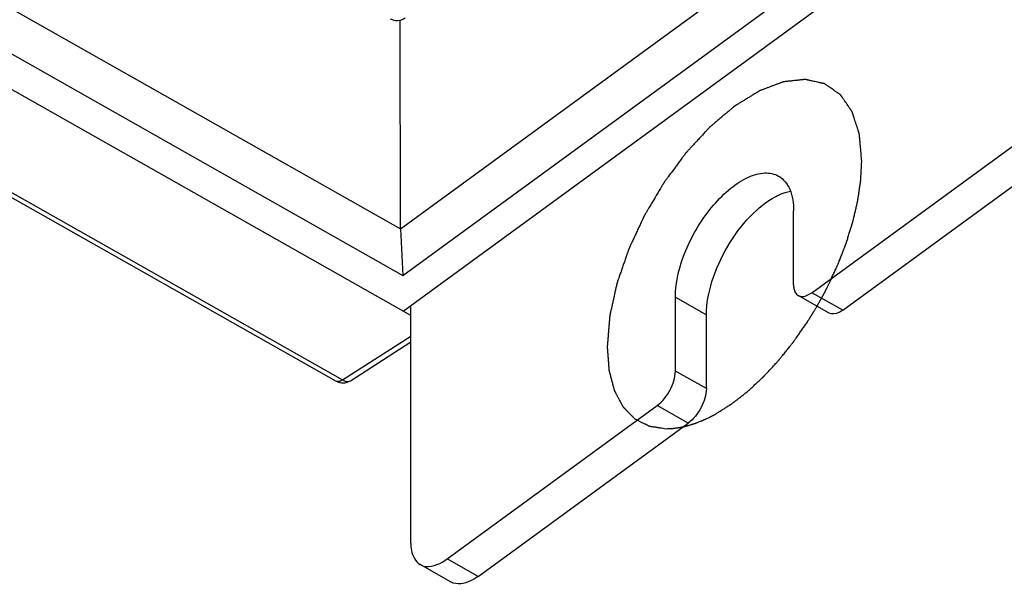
# Model space of a CAD drawing. Header units: millimetres. Extents: x 0 to 841, y 0 to 594.
# Tile 40 of 77: x 746 to 764, y 108 to 118. Entities that reach past the tile are written whole.
import ezdxf

# ---------------------------------------------------------------- set-up
doc = ezdxf.new("R2010")
doc.units = ezdxf.units.MM
doc.header["$LTSCALE"] = 46.255
doc.layers.get('0').update_dxf_attribs({"linetype": 'CONTINUOUS'})
doc.layers.add('ROUNDS', color=7, linetype='CONTINUOUS')

msp = doc.modelspace()

# ---------------------------------------------------------------- linework, layer by layer
at = {"color": 7, "linetype": 'CONTINUOUS'}
for p, q in [((753.3167, 112.9859), (794.2714, 142.8561)), ((753.2668, 114.477), (789.4264, 140.8499)), ((753.3125, 113.6328), (790.1441, 140.4958)), ((738.9071, 122.5939), (753.2668, 114.477)), ((738.9464, 121.7533), (753.3125, 113.6328)), ((753.4577, 112.9062), (738.4486, 121.3902)), ((753.2668, 114.477), (753.2615, 118.2656)), ((753.2668, 114.477), (753.3125, 113.6328)), ((754.6783, 108.1718), (758.4931, 110.954)), ((754.1867, 108.0679), (753.6236, 108.3862))]:
    msp.add_line(p, q, dxfattribs=at)
at = {"color": 9, "linetype": 'CONTINUOUS'}
for p, q in [((758.2613, 113.2382), (758.8244, 112.9199)), ((754.6783, 108.1718), (754.1152, 108.49))]:
    msp.add_line(p, q, dxfattribs=at)
at = {"color": 3, "linetype": 'CONTINUOUS'}
for p, q in [((753.4552, 108.7749), (753.4579, 113.0889)), ((754.1152, 108.49), (757.93, 111.2723))]:
    msp.add_line(p, q, dxfattribs=at)
at = {"color": 7, "linetype": 'CONTINUOUS'}
msp.add_arc((753.204, 118.5087), 0.25, 240.5223, 306.1051, dxfattribs=at)
for points, knots in [([(761.6467, 115.7073), (761.6449, 115.7277), (761.6412, 115.7685), (761.6358, 115.8296), (761.6303, 115.8907), (761.6249, 115.9519), (761.6203, 116.0028), (761.6167, 116.0436), (761.6139, 116.0741), (761.6117, 116.0996), (761.6098, 116.12), (761.6085, 116.1353), (761.6071, 116.1506), (761.606, 116.1633), (761.605, 116.1735), (761.6045, 116.1799), (761.604, 116.185), (761.6037, 116.1888), (761.6034, 116.192), (761.6032, 116.1942), (761.6031, 116.1954), (761.603, 116.1965), (761.6027, 116.1972), (761.6024, 116.1983), (761.6018, 116.2001), (761.601, 116.2028), (761.6, 116.2059), (761.5986, 116.2102), (761.5969, 116.2155), (761.5942, 116.2239), (761.5908, 116.2345), (761.5867, 116.2472), (761.5827, 116.2599), (761.5773, 116.2768), (761.5705, 116.298), (761.5623, 116.3234), (761.5515, 116.3572), (761.538, 116.3995), (761.5244, 116.4418), (761.5136, 116.4757), (761.5054, 116.5011), (761.4986, 116.5222), (761.4932, 116.5392), (761.4892, 116.5519), (761.4851, 116.5646), (761.4817, 116.5751), (761.479, 116.5836), (761.4773, 116.5889), (761.4759, 116.5931), (761.4749, 116.5963), (761.4741, 116.5989), (761.4735, 116.6008), (761.4731, 116.6018), (761.4729, 116.6027), (761.4725, 116.6032), (761.4719, 116.6041), (761.471, 116.6054), (761.4696, 116.6075), (761.4679, 116.6099), (761.4657, 116.6131), (761.463, 116.6171), (761.4586, 116.6235), (761.4531, 116.6315), (761.4465, 116.6411), (761.4398, 116.6508), (761.431, 116.6636), (761.42, 116.6796), (761.4068, 116.6989), (761.3892, 116.7245), (761.3671, 116.7566), (761.3451, 116.7887), (761.3275, 116.8143), (761.3142, 116.8336), (761.3032, 116.8496), (761.2944, 116.8624), (761.2878, 116.8721), (761.2812, 116.8817), (761.2757, 116.8897), (761.2713, 116.8961), (761.2685, 116.9001), (761.2663, 116.9033), (761.2647, 116.9057), (761.2633, 116.9077), (761.2623, 116.9092), (761.2618, 116.9099), (761.2614, 116.9106), (761.2608, 116.9109), (761.26, 116.9115), (761.2587, 116.9124), (761.2568, 116.9137), (761.2545, 116.9152), (761.2515, 116.9173), (761.2477, 116.9199), (761.2417, 116.9241), (761.2341, 116.9293), (761.225, 116.9356), (761.2159, 116.9419), (761.2038, 116.9502), (761.1887, 116.9606), (761.1705, 116.9732), (761.1463, 116.9898), (761.116, 117.0107), (761.0858, 117.0316), (761.0616, 117.0483), (761.0434, 117.0608), (761.0283, 117.0712), (761.0161, 117.0796), (761.0071, 117.0858), (760.998, 117.0921), (760.9904, 117.0973), (760.9844, 117.1015), (760.9806, 117.1041), (760.9775, 117.1062), (760.9753, 117.1077), (760.9734, 117.109), (760.9721, 117.11), (760.9713, 117.1105), (760.9708, 117.1109), (760.97, 117.111), (760.9692, 117.1112), (760.9676, 117.1116), (760.9653, 117.1121), (760.9626, 117.1127), (760.9589, 117.1135), (760.9544, 117.1145), (760.9471, 117.1162), (760.9381, 117.1182), (760.9272, 117.1206), (760.9163, 117.1231), (760.9018, 117.1263), (760.8836, 117.1304), (760.8618, 117.1353), (760.8328, 117.1418), (760.7965, 117.1499), (760.7602, 117.1581), (760.7312, 117.1646), (760.7094, 117.1695), (760.6912, 117.1735), (760.6767, 117.1768), (760.6658, 117.1792), (760.6549, 117.1817), (760.6459, 117.1837), (760.6386, 117.1853), (760.6341, 117.1863), (760.6304, 117.1872), (760.6277, 117.1878), (760.6254, 117.1883), (760.6239, 117.1886), (760.6229, 117.1888), (760.6223, 117.189), (760.6215, 117.1889), (760.6205, 117.1888), (760.6186, 117.1886), (760.6161, 117.1883), (760.613, 117.188), (760.6088, 117.1875), (760.6036, 117.187), (760.5954, 117.1861), (760.585, 117.185), (760.5726, 117.1837), (760.5602, 117.1823), (760.5436, 117.1806), (760.5229, 117.1783), (760.4981, 117.1757), (760.4649, 117.1721), (760.4235, 117.1677), (760.3821, 117.1633), (760.349, 117.1597), (760.3241, 117.1571), (760.3034, 117.1548), (760.2869, 117.1531), (760.2745, 117.1517), (760.262, 117.1504), (760.2517, 117.1493), (760.2434, 117.1484), (760.2382, 117.1479), (760.2341, 117.1474), (760.231, 117.1471), (760.2284, 117.1468), (760.2266, 117.1466), (760.2255, 117.1465), (760.2248, 117.1465), (760.2239, 117.1461), (760.2228, 117.1457), (760.2208, 117.1449), (760.218, 117.1439), (760.2147, 117.1426), (760.2102, 117.141), (760.2046, 117.1389), (760.1956, 117.1355), (760.1843, 117.1313), (760.1708, 117.1262), (760.1574, 117.1212), (760.1394, 117.1144), (760.1169, 117.106), (760.09, 117.0959), (760.054, 117.0825), (760.0091, 117.0656), (759.9641, 117.0488), (759.9282, 117.0353), (759.9012, 117.0252), (759.8788, 117.0168), (759.8608, 117.0101), (759.8473, 117.005), (759.8338, 117), (759.8226, 116.9958), (759.8136, 116.9924), (759.808, 116.9903), (759.8035, 116.9886), (759.8001, 116.9874), (759.7973, 116.9863), (759.7953, 116.9856), (759.7942, 116.9851), (759.7934, 116.9849), (759.7925, 116.9843), (759.7913, 116.9836), (759.7892, 116.9823), (759.7862, 116.9805), (759.7827, 116.9783), (759.7779, 116.9753), (759.772, 116.9717), (759.7624, 116.9658), (759.7505, 116.9585), (759.7363, 116.9498), (759.722, 116.941), (759.7029, 116.9293), (759.6791, 116.9147), (759.6506, 116.8972), (759.6125, 116.8739), (759.5649, 116.8447), (759.5173, 116.8154), (759.4792, 116.7921), (759.4507, 116.7746), (759.4269, 116.76), (759.4078, 116.7483), (759.3935, 116.7395), (759.3793, 116.7308), (759.3674, 116.7235), (759.3578, 116.7176), (759.3519, 116.714), (759.3471, 116.711), (759.3436, 116.7089), (759.3406, 116.707), (759.3385, 116.7058), (759.3373, 116.705), (759.3364, 116.7045), (759.3356, 116.7037), (759.3344, 116.7028), (759.3323, 116.701), (759.3294, 116.6986), (759.3259, 116.6956), (759.3212, 116.6917), (759.3154, 116.6867), (759.306, 116.6788), (759.2943, 116.669), (759.2803, 116.6571), (759.2663, 116.6453), (759.2475, 116.6295), (759.2242, 116.6098), (759.1961, 116.5862), (759.1587, 116.5546), (759.1119, 116.5152), (759.0651, 116.4757), (759.0277, 116.4442), (758.9996, 116.4205), (758.9762, 116.4008), (758.9575, 116.385), (758.9435, 116.3732), (758.9294, 116.3613), (758.9177, 116.3515), (758.9084, 116.3436), (758.9025, 116.3387), (758.8979, 116.3347), (758.8943, 116.3318), (758.8914, 116.3293), (758.8894, 116.3276), (758.8882, 116.3266), (758.8873, 116.3259), (758.8865, 116.3249), (758.8854, 116.3237), (758.8834, 116.3216), (758.8806, 116.3186), (758.8772, 116.3149), (758.8727, 116.3101), (758.8671, 116.304), (758.8581, 116.2943), (758.8468, 116.2821), (758.8333, 116.2675), (758.8198, 116.253), (758.8018, 116.2335), (758.7793, 116.2092), (758.7523, 116.1801), (758.7163, 116.1412), (758.6713, 116.0926), (758.6263, 116.0441), (758.5903, 116.0052), (758.5633, 115.976), (758.5408, 115.9517), (758.5228, 115.9323), (758.5093, 115.9177), (758.4958, 115.9032), (758.4845, 115.891), (758.4755, 115.8813), (758.4699, 115.8752), (758.4654, 115.8704), (758.462, 115.8667), (758.4592, 115.8637), (758.457, 115.8612), (758.4552, 115.8595), (758.4537, 115.8573), (758.4516, 115.8546), (758.4491, 115.851), (758.4459, 115.8469), (758.4418, 115.8413), (758.4366, 115.8343), (758.4283, 115.8231), (758.4179, 115.8091), (758.4055, 115.7924), (758.393, 115.7756), (758.3764, 115.7533), (758.3556, 115.7253), (758.3307, 115.6918), (758.2975, 115.6471), (758.256, 115.5912), (758.2145, 115.5353), (758.1813, 115.4906), (758.1564, 115.4571), (758.1356, 115.4292), (758.119, 115.4068), (758.1065, 115.3901), (758.0941, 115.3733), (758.0837, 115.3593), (758.0754, 115.3481), (758.0692, 115.3398), (758.064, 115.3328), (758.0604, 115.3279), (758.0583, 115.3251), (758.0567, 115.3231), (758.0553, 115.3207), (758.0535, 115.3176), (758.0502, 115.3121), (758.0456, 115.3044), (758.0401, 115.295), (758.0326, 115.2826), (758.0234, 115.267), (758.0123, 115.2484), (758.0012, 115.2297), (757.9863, 115.2049), (757.9678, 115.1738), (757.9456, 115.1365), (757.916, 115.0868), (757.8789, 115.0246), (757.8419, 114.9624), (757.8123, 114.9127), (757.79, 114.8754), (757.7715, 114.8443), (757.7567, 114.8194), (757.7456, 114.8008), (757.7345, 114.7821), (757.7252, 114.7666), (757.7178, 114.7542), (757.7122, 114.7448), (757.7076, 114.7371), (757.7044, 114.7316), (757.7025, 114.7285), (757.7011, 114.7262), (757.7, 114.7238), (757.6985, 114.7206), (757.6959, 114.715), (757.6922, 114.707), (757.6877, 114.6974), (757.6817, 114.6847), (757.6743, 114.6687), (757.6653, 114.6495), (757.6563, 114.6303), (757.6444, 114.6048), (757.6295, 114.5728), (757.6116, 114.5345), (757.5877, 114.4833), (757.5578, 114.4194), (757.5279, 114.3555), (757.5041, 114.3044), (757.4861, 114.266), (757.4712, 114.2341), (757.4593, 114.2085), (757.4503, 114.1893), (757.4414, 114.1701), (757.4339, 114.1542), (757.4279, 114.1414), (757.4234, 114.1318), (757.4197, 114.1238), (757.4171, 114.1182), (757.4156, 114.115), (757.4144, 114.1126), (757.4137, 114.1102), (757.4125, 114.107), (757.4106, 114.1014), (757.4078, 114.0933), (757.4045, 114.0837), (757.4, 114.0708), (757.3945, 114.0548), (757.3878, 114.0355), (757.3811, 114.0162), (757.3722, 113.9905), (757.3611, 113.9584), (757.3478, 113.9198), (757.33, 113.8684), (757.3077, 113.8041), (757.2855, 113.7398), (757.2677, 113.6884), (757.2543, 113.6498), (757.2432, 113.6177), (757.2343, 113.592), (757.2277, 113.5727), (757.221, 113.5534), (757.2154, 113.5374), (757.211, 113.5245), (757.2082, 113.5165), (757.206, 113.51), (757.2043, 113.5052), (757.2029, 113.5012), (757.2019, 113.4984), (757.2014, 113.4968), (757.2009, 113.4956), (757.2007, 113.4944), (757.2004, 113.4929), (757.1998, 113.4901), (757.1989, 113.4862), (757.1979, 113.4816), (757.1965, 113.4754), (757.1948, 113.4676), (757.192, 113.4552), (757.1886, 113.4396), (757.1844, 113.4209), (757.1803, 113.4023), (757.1748, 113.3774), (757.1679, 113.3463), (757.1596, 113.309), (757.1486, 113.2592), (757.1348, 113.1971), (757.1211, 113.1349), (757.1101, 113.0851), (757.1018, 113.0478), (757.0949, 113.0167), (757.0894, 112.9918), (757.0853, 112.9732), (757.0811, 112.9545), (757.0777, 112.939), (757.0749, 112.9265), (757.0732, 112.9188), (757.0718, 112.9125), (757.0708, 112.9079), (757.0699, 112.904), (757.0693, 112.9013), (757.069, 112.8997), (757.0687, 112.8985), (757.0687, 112.8974), (757.0685, 112.896), (757.0683, 112.8934), (757.068, 112.8897), (757.0677, 112.8853), (757.0672, 112.8795), (757.0666, 112.8721), (757.0656, 112.8604), (757.0644, 112.8457), (757.063, 112.8281), (757.0615, 112.8105), (757.0596, 112.787), (757.0572, 112.7576), (757.0544, 112.7224), (757.0505, 112.6754), (757.0458, 112.6167), (757.04, 112.5463), (757.0343, 112.4758), (757.0285, 112.4053), (757.0247, 112.3584), (757.0228, 112.3349)], [0, 0, 0, 0, 0.0078125, 0.015625, 0.0234375, 0.03125, 0.0390625, 0.0429688, 0.046875, 0.0507812, 0.0527344, 0.0546875, 0.0566406, 0.0585938, 0.0595703, 0.0605469, 0.0610352, 0.0615234, 0.0620117, 0.0622559, 0.0623779, 0.0625, 0.0626221, 0.0627441, 0.0629883, 0.0634766, 0.0639648, 0.0644531, 0.0654297, 0.0664062, 0.0683594, 0.0703125, 0.0722656, 0.0742188, 0.078125, 0.0820312, 0.0859375, 0.09375, 0.1015625, 0.1054688, 0.109375, 0.1132812, 0.1152344, 0.1171875, 0.1191406, 0.1210938, 0.1220703, 0.1230469, 0.1235352, 0.1240234, 0.1245117, 0.1247559, 0.1248779, 0.125, 0.1251221, 0.1252441, 0.1254883, 0.1259766, 0.1264648, 0.1269531, 0.1279297, 0.1289062, 0.1308594, 0.1328125, 0.1347656, 0.1367188, 0.140625, 0.1445312, 0.1484375, 0.15625, 0.1640625, 0.1679688, 0.171875, 0.1757812, 0.1777344, 0.1796875, 0.1816406, 0.1835938, 0.1845703, 0.1855469, 0.1860352, 0.1865234, 0.1870117, 0.1872559, 0.1873779, 0.1875, 0.1876221, 0.1877441, 0.1879883, 0.1884766, 0.1889648, 0.1894531, 0.1904297, 0.1914062, 0.1933594, 0.1953125, 0.1972656, 0.1992188, 0.203125, 0.2070312, 0.2109375, 0.21875, 0.2265625, 0.2304688, 0.234375, 0.2382812, 0.2402344, 0.2421875, 0.2441406, 0.2460938, 0.2470703, 0.2480469, 0.2485352, 0.2490234, 0.2495117, 0.2497559, 0.2498779, 0.25, 0.2501221, 0.2502441, 0.2504883, 0.2509766, 0.2514648, 0.2519531, 0.2529297, 0.2539062, 0.2558594, 0.2578125, 0.2597656, 0.2617188, 0.265625, 0.2695312, 0.2734375, 0.28125, 0.2890625, 0.2929688, 0.296875, 0.3007812, 0.3027344, 0.3046875, 0.3066406, 0.3085938, 0.3095703, 0.3105469, 0.3110352, 0.3115234, 0.3120117, 0.3122559, 0.3123779, 0.3125, 0.3126221, 0.3127441, 0.3129883, 0.3134766, 0.3139648, 0.3144531, 0.3154297, 0.3164062, 0.3183594, 0.3203125, 0.3222656, 0.3242188, 0.328125, 0.3320312, 0.3359375, 0.34375, 0.3515625, 0.3554688, 0.359375, 0.3632812, 0.3652344, 0.3671875, 0.3691406, 0.3710938, 0.3720703, 0.3730469, 0.3735352, 0.3740234, 0.3745117, 0.3747559, 0.3748779, 0.375, 0.3751221, 0.3752441, 0.3754883, 0.3759766, 0.3764648, 0.3769531, 0.3779297, 0.3789062, 0.3808594, 0.3828125, 0.3847656, 0.3867188, 0.390625, 0.3945312, 0.3984375, 0.40625, 0.4140625, 0.4179688, 0.421875, 0.4257812, 0.4277344, 0.4296875, 0.4316406, 0.4335938, 0.4345703, 0.4355469, 0.4360352, 0.4365234, 0.4370117, 0.4372559, 0.4373779, 0.4375, 0.4376221, 0.4377441, 0.4379883, 0.4384766, 0.4389648, 0.4394531, 0.4404297, 0.4414062, 0.4433594, 0.4453125, 0.4472656, 0.4492188, 0.453125, 0.4570312, 0.4609375, 0.46875, 0.4765625, 0.4804688, 0.484375, 0.4882812, 0.4902344, 0.4921875, 0.4941406, 0.4960938, 0.4970703, 0.4980469, 0.4985352, 0.4990234, 0.4995117, 0.4997559, 0.4998779, 0.5, 0.5001221, 0.5002441, 0.5004883, 0.5009766, 0.5014648, 0.5019531, 0.5029297, 0.5039062, 0.5058594, 0.5078125, 0.5097656, 0.5117188, 0.515625, 0.5195312, 0.5234375, 0.53125, 0.5390625, 0.5429688, 0.546875, 0.5507812, 0.5527344, 0.5546875, 0.5566406, 0.5585938, 0.5595703, 0.5605469, 0.5610352, 0.5615234, 0.5620117, 0.5622559, 0.5623779, 0.5625, 0.5626221, 0.5627441, 0.5629883, 0.5634766, 0.5639648, 0.5644531, 0.5654297, 0.5664062, 0.5683594, 0.5703125, 0.5722656, 0.5742188, 0.578125, 0.5820312, 0.5859375, 0.59375, 0.6015625, 0.6054688, 0.609375, 0.6132812, 0.6152344, 0.6171875, 0.6191406, 0.6210938, 0.6220703, 0.6230469, 0.6235352, 0.6240234, 0.6245117, 0.6247559, 0.625, 0.6252441, 0.6254883, 0.6259766, 0.6264648, 0.6269531, 0.6279297, 0.6289062, 0.6308594, 0.6328125, 0.6347656, 0.6367188, 0.640625, 0.6445312, 0.6484375, 0.65625, 0.6640625, 0.6679688, 0.671875, 0.6757812, 0.6777344, 0.6796875, 0.6816406, 0.6835938, 0.6845703, 0.6855469, 0.6865234, 0.6870117, 0.6872559, 0.6875, 0.6877441, 0.6879883, 0.6884766, 0.6894531, 0.6904297, 0.6914062, 0.6933594, 0.6953125, 0.6972656, 0.6992188, 0.703125, 0.7070312, 0.7109375, 0.71875, 0.7265625, 0.7304688, 0.734375, 0.7382812, 0.7402344, 0.7421875, 0.7441406, 0.7460938, 0.7470703, 0.7480469, 0.7490234, 0.7495117, 0.7497559, 0.75, 0.7502441, 0.7504883, 0.7509766, 0.7519531, 0.7529297, 0.7539062, 0.7558594, 0.7578125, 0.7597656, 0.7617188, 0.765625, 0.7695312, 0.7734375, 0.78125, 0.7890625, 0.7929688, 0.796875, 0.8007812, 0.8027344, 0.8046875, 0.8066406, 0.8085938, 0.8095703, 0.8105469, 0.8115234, 0.8120117, 0.8122559, 0.8125, 0.8127441, 0.8129883, 0.8134766, 0.8144531, 0.8154297, 0.8164062, 0.8183594, 0.8203125, 0.8222656, 0.8242188, 0.828125, 0.8320312, 0.8359375, 0.84375, 0.8515625, 0.8554688, 0.859375, 0.8632812, 0.8652344, 0.8671875, 0.8691406, 0.8710938, 0.8720703, 0.8730469, 0.8735352, 0.8740234, 0.8745117, 0.8747559, 0.8748779, 0.875, 0.8751221, 0.8752441, 0.8754883, 0.8759766, 0.8764648, 0.8769531, 0.8779297, 0.8789062, 0.8808594, 0.8828125, 0.8847656, 0.8867188, 0.890625, 0.8945312, 0.8984375, 0.90625, 0.9140625, 0.9179688, 0.921875, 0.9257812, 0.9277344, 0.9296875, 0.9316406, 0.9335938, 0.9345703, 0.9355469, 0.9360352, 0.9365234, 0.9370117, 0.9372559, 0.9373779, 0.9375, 0.9376221, 0.9377441, 0.9379883, 0.9384766, 0.9389648, 0.9394531, 0.9404297, 0.9414062, 0.9433594, 0.9453125, 0.9472656, 0.9492188, 0.953125, 0.9570312, 0.9609375, 0.96875, 0.9765625, 0.984375, 0.9921875, 1, 1, 1, 1]), ([(761.0189, 113.4134), (761.0421, 113.4627), (761.0768, 113.5367), (761.1173, 113.6231), (761.1405, 113.6724), (761.1579, 113.7094), (761.1723, 113.7402), (761.1839, 113.7649), (761.1911, 113.7803), (761.1969, 113.7926), (761.2005, 113.8003), (761.2031, 113.8057), (761.2045, 113.8088), (761.2057, 113.8119), (761.2072, 113.8158), (761.2109, 113.8251), (761.2163, 113.8391), (761.2236, 113.8578), (761.2309, 113.8764), (761.2407, 113.9013), (761.2577, 113.9449), (761.282, 114.007), (761.3064, 114.0692), (761.3234, 114.1128), (761.3332, 114.1376), (761.3405, 114.1563), (761.3478, 114.1749), (761.3532, 114.1889), (761.3569, 114.1983), (761.3584, 114.2021), (761.3596, 114.2053), (761.3607, 114.2083), (761.3623, 114.2137), (761.3648, 114.2215), (761.3686, 114.2338), (761.3735, 114.2492), (761.3812, 114.2739), (761.3909, 114.3048), (761.4025, 114.3418), (761.4141, 114.3789), (761.4257, 114.4159), (761.4373, 114.453), (761.4489, 114.49), (761.4586, 114.5209), (761.4663, 114.5455), (761.4712, 114.561), (761.475, 114.5733), (761.4779, 114.5826), (761.4803, 114.5903), (761.482, 114.5957), (761.483, 114.5988), (761.4838, 114.6011), (761.4842, 114.6034), (761.485, 114.6064), (761.4862, 114.6117), (761.4879, 114.6192), (761.4901, 114.6282), (761.4929, 114.6403), (761.4964, 114.6554), (761.502, 114.6795), (761.509, 114.7096), (761.5175, 114.7458), (761.5259, 114.782), (761.5343, 114.8182), (761.5427, 114.8544), (761.5512, 114.8905), (761.5582, 114.9207), (761.5638, 114.9448), (761.5673, 114.9599), (761.5701, 114.972), (761.5719, 114.9795), (761.5731, 114.9848), (761.5738, 114.9878), (761.5742, 114.9906), (761.5747, 114.9943), (761.5756, 115.0001), (761.5766, 115.0073), (761.5783, 115.0189), (761.5805, 115.0334), (761.583, 115.0507), (761.5865, 115.0739), (761.5924, 115.1145), (761.601, 115.1724), (761.6095, 115.2303), (761.6155, 115.2708), (761.6189, 115.294), (761.6214, 115.3114), (761.6236, 115.3259), (761.6253, 115.3374), (761.6263, 115.3447), (761.6272, 115.3505), (761.6277, 115.3541), (761.6282, 115.357), (761.6284, 115.3598), (761.6286, 115.3645), (761.629, 115.3714), (761.6296, 115.3823), (761.6303, 115.396), (761.6314, 115.4178), (761.6329, 115.4451), (761.6346, 115.4779), (761.6363, 115.5107), (761.6381, 115.5434), (761.6404, 115.5871), (761.6432, 115.6418), (761.6456, 115.6855), (761.6467, 115.7073)], [0, 0, 0, 0, 0.0625, 0.09375, 0.109375, 0.125, 0.140625, 0.1484375, 0.15625, 0.1601562, 0.1640625, 0.1660156, 0.1669922, 0.1679688, 0.1699219, 0.171875, 0.1796875, 0.1875, 0.1953125, 0.203125, 0.21875, 0.25, 0.28125, 0.296875, 0.3046875, 0.3125, 0.3203125, 0.328125, 0.3300781, 0.3320312, 0.3330078, 0.3339844, 0.3359375, 0.3398438, 0.34375, 0.3515625, 0.359375, 0.375, 0.390625, 0.40625, 0.421875, 0.4375, 0.453125, 0.46875, 0.4765625, 0.484375, 0.4882812, 0.4921875, 0.4960938, 0.4980469, 0.4990234, 0.5, 0.5009766, 0.5019531, 0.5039062, 0.5078125, 0.5117188, 0.515625, 0.5234375, 0.53125, 0.546875, 0.5625, 0.578125, 0.59375, 0.609375, 0.625, 0.640625, 0.6484375, 0.65625, 0.6601562, 0.6640625, 0.6660156, 0.6669922, 0.6679688, 0.6699219, 0.671875, 0.6757812, 0.6796875, 0.6875, 0.6953125, 0.703125, 0.71875, 0.75, 0.78125, 0.796875, 0.8046875, 0.8125, 0.8203125, 0.8242188, 0.828125, 0.8300781, 0.8320312, 0.8330078, 0.8339844, 0.8359375, 0.8398438, 0.84375, 0.8515625, 0.859375, 0.875, 0.890625, 0.90625, 0.921875, 0.9375, 0.96875, 1, 1, 1, 1]), ([(758.8244, 112.9199), (758.8245, 113.1227), (758.9102, 113.5563), (759.1866, 114.164), (759.5782, 114.6963), (759.9112, 114.9745), (760.085, 115.0657)], [0, 0, 0, 0, 0.2359345, 0.5052197, 0.7716809, 1, 1, 1, 1]), ([(760.085, 115.0657), (760.1078, 115.0776), (760.1939, 115.1196), (760.2859, 115.1506), (760.3549, 115.1633)], [0, 0, 0, 0, 0.2683722, 1, 1, 1, 1]), ([(760.9511, 113.2837), (760.9519, 113.285), (760.9529, 113.2871), (760.9542, 113.2894), (760.9549, 113.2908), (760.9555, 113.2918), (760.956, 113.2928), (760.9564, 113.2935), (760.9567, 113.294), (760.9568, 113.2943), (760.9569, 113.2944), (760.957, 113.2947), (760.9573, 113.2953), (760.9578, 113.2961), (760.9585, 113.2975), (760.9594, 113.2992), (760.9608, 113.3019), (760.9626, 113.3052), (760.9648, 113.3093), (760.9676, 113.3147), (760.9726, 113.3241), (760.9798, 113.3376), (760.9868, 113.3511), (760.9917, 113.3606), (760.9945, 113.366), (760.9967, 113.3701), (760.9984, 113.3734), (760.9998, 113.3761), (761.0007, 113.3778), (761.0014, 113.3792), (761.0018, 113.38), (761.0021, 113.3806), (761.0023, 113.381), (761.0026, 113.3815), (761.0029, 113.3821), (761.0037, 113.3837), (761.0049, 113.386), (761.0064, 113.389), (761.008, 113.3921), (761.0101, 113.3961), (761.0137, 113.4032), (761.0169, 113.4094), (761.0189, 113.4134)], [0, 0, 0, 0, 0.0625, 0.09375, 0.109375, 0.125, 0.140625, 0.15625, 0.1601562, 0.1640625, 0.1660156, 0.1679688, 0.171875, 0.1796875, 0.1875, 0.203125, 0.21875, 0.25, 0.28125, 0.3125, 0.375, 0.5, 0.625, 0.6875, 0.71875, 0.75, 0.78125, 0.796875, 0.8125, 0.8203125, 0.828125, 0.8320312, 0.8339844, 0.8359375, 0.8398438, 0.84375, 0.859375, 0.875, 0.890625, 0.90625, 0.9375, 1, 1, 1, 1]), ([(760.8805, 113.1553), (760.8812, 113.1566), (760.8824, 113.1586), (760.8837, 113.1609), (760.8844, 113.1623), (760.885, 113.1633), (760.8856, 113.1643), (760.886, 113.165), (760.8863, 113.1655), (760.8864, 113.1657), (760.8865, 113.1659), (760.8866, 113.1662), (760.887, 113.1668), (760.8874, 113.1676), (760.8882, 113.1689), (760.8891, 113.1706), (760.8906, 113.1733), (760.8925, 113.1766), (760.8947, 113.1806), (760.8977, 113.1859), (760.9029, 113.1953), (760.9103, 113.2086), (760.9176, 113.222), (760.9228, 113.2314), (760.9257, 113.2367), (760.9279, 113.2407), (760.9297, 113.2441), (760.9312, 113.2468), (760.9321, 113.2485), (760.9328, 113.2498), (760.9333, 113.2506), (760.9336, 113.2512), (760.9338, 113.2516), (760.9341, 113.2521), (760.9344, 113.2527), (760.9352, 113.2542), (760.9365, 113.2565), (760.9381, 113.2595), (760.9397, 113.2625), (760.9419, 113.2666), (760.9457, 113.2736), (760.949, 113.2797), (760.9511, 113.2837)], [0, 0, 0, 0, 0.0625, 0.09375, 0.109375, 0.125, 0.140625, 0.15625, 0.1601562, 0.1640625, 0.1660156, 0.1679688, 0.171875, 0.1796875, 0.1875, 0.203125, 0.21875, 0.25, 0.28125, 0.3125, 0.375, 0.5, 0.625, 0.6875, 0.71875, 0.75, 0.78125, 0.796875, 0.8125, 0.8203125, 0.828125, 0.8320312, 0.8339844, 0.8359375, 0.8398438, 0.84375, 0.859375, 0.875, 0.890625, 0.90625, 0.9375, 1, 1, 1, 1]), ([(760.7312, 112.9032), (760.7336, 112.9071), (760.7372, 112.9129), (760.7414, 112.9197), (760.7438, 112.9236), (760.7456, 112.9265), (760.7474, 112.9295), (760.7488, 112.9317), (760.7497, 112.9331), (760.7501, 112.9337), (760.7503, 112.9342), (760.7507, 112.9348), (760.7514, 112.936), (760.7524, 112.9376), (760.754, 112.9402), (760.756, 112.9434), (760.7592, 112.9487), (760.7631, 112.9552), (760.7679, 112.963), (760.7742, 112.9734), (760.7821, 112.9865), (760.7915, 113.0022), (760.8009, 113.0179), (760.8102, 113.0337), (760.8195, 113.0494), (760.8273, 113.0626), (760.8334, 113.0732), (760.838, 113.0811), (760.8418, 113.0877), (760.8449, 113.093), (760.8468, 113.0963), (760.8483, 113.0989), (760.8493, 113.1006), (760.85, 113.1017), (760.8504, 113.1024), (760.8509, 113.1033), (760.8514, 113.1043), (760.8529, 113.1068), (760.855, 113.1105), (760.8578, 113.1155), (760.8607, 113.1204), (760.8644, 113.1271), (760.871, 113.1387), (760.8767, 113.1486), (760.8805, 113.1553)], [0, 0, 0, 0, 0.0625, 0.09375, 0.109375, 0.125, 0.140625, 0.15625, 0.1601562, 0.1640625, 0.1660156, 0.1679688, 0.171875, 0.1796875, 0.1875, 0.203125, 0.21875, 0.25, 0.28125, 0.3125, 0.375, 0.4375, 0.5, 0.5625, 0.625, 0.6875, 0.71875, 0.75, 0.78125, 0.796875, 0.8125, 0.8203125, 0.828125, 0.8320312, 0.8339844, 0.8359375, 0.8398438, 0.84375, 0.859375, 0.875, 0.890625, 0.90625, 0.9375, 1, 1, 1, 1]), ([(760.6528, 112.78), (760.6537, 112.7813), (760.6549, 112.7832), (760.6563, 112.7854), (760.6572, 112.7867), (760.6578, 112.7877), (760.6584, 112.7886), (760.6589, 112.7893), (760.6592, 112.7898), (760.6593, 112.79), (760.6594, 112.7901), (760.6596, 112.7904), (760.66, 112.791), (760.6605, 112.7918), (760.6613, 112.7931), (760.6623, 112.7947), (760.664, 112.7972), (760.6661, 112.8004), (760.6685, 112.8042), (760.6718, 112.8093), (760.6776, 112.8183), (760.6858, 112.8311), (760.6939, 112.8439), (760.6997, 112.8529), (760.7029, 112.8581), (760.7053, 112.8619), (760.7074, 112.8651), (760.709, 112.8677), (760.71, 112.8693), (760.7108, 112.8706), (760.7113, 112.8714), (760.7117, 112.872), (760.7119, 112.8723), (760.7122, 112.8728), (760.7126, 112.8734), (760.7135, 112.8749), (760.7149, 112.8771), (760.7167, 112.88), (760.7185, 112.8829), (760.7209, 112.8867), (760.7252, 112.8935), (760.7288, 112.8993), (760.7312, 112.9032)], [0, 0, 0, 0, 0.0625, 0.09375, 0.109375, 0.125, 0.140625, 0.15625, 0.1601562, 0.1640625, 0.1660156, 0.1679688, 0.171875, 0.1796875, 0.1875, 0.203125, 0.21875, 0.25, 0.28125, 0.3125, 0.375, 0.5, 0.625, 0.6875, 0.71875, 0.75, 0.78125, 0.796875, 0.8125, 0.8203125, 0.828125, 0.8320312, 0.8339844, 0.8359375, 0.8398438, 0.84375, 0.859375, 0.875, 0.890625, 0.90625, 0.9375, 1, 1, 1, 1]), ([(758.9953, 111.1202), (759.0134, 111.1316), (759.0496, 111.1545), (759.0948, 111.183), (759.131, 111.2059), (759.1581, 111.223), (759.1852, 111.2402), (759.2123, 111.2573), (759.2349, 111.2716), (759.253, 111.283), (759.2643, 111.2902), (759.2733, 111.2959), (759.279, 111.2995), (759.2829, 111.3019), (759.2852, 111.3034), (759.2875, 111.3052), (759.2903, 111.3074), (759.2948, 111.311), (759.3005, 111.3154), (759.3096, 111.3224), (759.3209, 111.3312), (759.3345, 111.3418), (759.3526, 111.3559), (759.3844, 111.3806), (759.4297, 111.4159), (759.475, 111.4511), (759.5067, 111.4758), (759.5249, 111.4899), (759.5385, 111.5005), (759.5498, 111.5093), (759.5589, 111.5164), (759.5645, 111.5208), (759.5691, 111.5243), (759.5719, 111.5265), (759.5742, 111.5282), (759.5764, 111.5302), (759.5803, 111.5339), (759.5859, 111.539), (759.5949, 111.5473), (759.6061, 111.5577), (759.6239, 111.5742), (759.6463, 111.5949), (759.6732, 111.6198), (759.7, 111.6446), (759.7268, 111.6695), (759.7537, 111.6943), (759.7805, 111.7192), (759.8029, 111.7399), (759.8208, 111.7564), (759.832, 111.7668), (759.8409, 111.7751), (759.8476, 111.7813), (759.8532, 111.7864), (759.8571, 111.7901), (759.8594, 111.7921), (759.8611, 111.7936), (759.8627, 111.7955), (759.8648, 111.7978), (759.8686, 111.8019), (759.8741, 111.8078), (759.8806, 111.8148), (759.8893, 111.8242), (759.9001, 111.8359), (759.9175, 111.8546), (759.9392, 111.8781), (759.9653, 111.9062), (759.9914, 111.9344), (760.0174, 111.9625), (760.0435, 111.9906), (760.0696, 112.0188), (760.0913, 112.0422), (760.1086, 112.061), (760.1195, 112.0727), (760.1282, 112.0821), (760.1336, 112.088), (760.1374, 112.092), (760.1396, 112.0944), (760.1416, 112.097), (760.1442, 112.1003), (760.1484, 112.1054), (760.1536, 112.1119), (760.1619, 112.1222), (760.1722, 112.1351), (760.1847, 112.1506), (760.2012, 112.1713), (760.2303, 112.2074), (760.2717, 112.2591), (760.3132, 112.3107), (760.3422, 112.3469), (760.3588, 112.3675), (760.3712, 112.383), (760.3836, 112.3985), (760.393, 112.4101), (760.3992, 112.4179), (760.4018, 112.4211), (760.4039, 112.4236), (760.4058, 112.4264), (760.4092, 112.4313), (760.4141, 112.4382), (760.4218, 112.4493), (760.4316, 112.4632), (760.4471, 112.4855), (760.4665, 112.5132), (760.4898, 112.5466), (760.5208, 112.591), (760.5597, 112.6466), (760.6062, 112.7133), (760.6373, 112.7578), (760.6528, 112.78)], [0, 0, 0, 0, 0.03125, 0.0625, 0.078125, 0.09375, 0.109375, 0.125, 0.140625, 0.1484375, 0.15625, 0.1601562, 0.1640625, 0.1660156, 0.1669922, 0.1679688, 0.1699219, 0.171875, 0.1757812, 0.1796875, 0.1875, 0.1953125, 0.203125, 0.21875, 0.25, 0.28125, 0.296875, 0.3046875, 0.3125, 0.3203125, 0.3242188, 0.328125, 0.3300781, 0.3320312, 0.3330078, 0.3339844, 0.3359375, 0.3398438, 0.34375, 0.3515625, 0.359375, 0.375, 0.390625, 0.40625, 0.421875, 0.4375, 0.453125, 0.46875, 0.4765625, 0.484375, 0.4882812, 0.4921875, 0.4960938, 0.4980469, 0.4990234, 0.5, 0.5009766, 0.5019531, 0.5039062, 0.5078125, 0.5117188, 0.515625, 0.5234375, 0.53125, 0.546875, 0.5625, 0.578125, 0.59375, 0.609375, 0.625, 0.640625, 0.6484375, 0.65625, 0.6601562, 0.6640625, 0.6660156, 0.6669922, 0.6679688, 0.6699219, 0.671875, 0.6757812, 0.6796875, 0.6875, 0.6953125, 0.703125, 0.71875, 0.75, 0.78125, 0.796875, 0.8046875, 0.8125, 0.8203125, 0.828125, 0.8300781, 0.8320312, 0.8330078, 0.8339844, 0.8359375, 0.8398438, 0.84375, 0.8515625, 0.859375, 0.875, 0.890625, 0.90625, 0.9375, 0.96875, 1, 1, 1, 1]), ([(757.0228, 112.3349), (757.0248, 112.3084), (757.0288, 112.2554), (757.0338, 112.1892), (757.0378, 112.1362), (757.0408, 112.0964), (757.0438, 112.0567), (757.0464, 112.0236), (757.0484, 111.9971), (757.0499, 111.9772), (757.0511, 111.9607), (757.0521, 111.9474), (757.0529, 111.9375), (757.0535, 111.9292), (757.054, 111.9226), (757.0543, 111.9185), (757.0546, 111.9151), (757.0547, 111.9131), (757.0548, 111.9114), (757.0551, 111.9103), (757.0553, 111.9092), (757.0559, 111.9071), (757.0568, 111.9039), (757.0583, 111.8982), (757.0601, 111.891), (757.0631, 111.8796), (757.0669, 111.8654), (757.0714, 111.8483), (757.0759, 111.8312), (757.0804, 111.8141), (757.0864, 111.7913), (757.0939, 111.7628), (757.1029, 111.7286), (757.1118, 111.6944), (757.1193, 111.6659), (757.1253, 111.6431), (757.1298, 111.626), (757.1343, 111.6089), (757.1388, 111.5918), (757.1426, 111.5776), (757.1452, 111.5676), (757.1467, 111.5619), (757.1478, 111.5576), (757.149, 111.5533), (757.1498, 111.5501), (757.1504, 111.548), (757.1506, 111.5469), (757.151, 111.5459), (757.1516, 111.5448), (757.1524, 111.5433), (757.1536, 111.541), (757.1551, 111.5381), (757.1576, 111.5335), (757.1606, 111.5277), (757.1643, 111.5208), (757.1692, 111.5116), (757.1754, 111.5), (757.1827, 111.4862), (757.1926, 111.4677), (757.2048, 111.4446), (757.2196, 111.4169), (757.2343, 111.3892), (757.249, 111.3615), (757.2613, 111.3385), (757.2711, 111.32), (757.2785, 111.3061), (757.2846, 111.2946), (757.2895, 111.2854), (757.2932, 111.2784), (757.2969, 111.2715), (757.3, 111.2657), (757.3024, 111.2611), (757.3043, 111.2577), (757.3058, 111.2548), (757.3069, 111.2527), (757.3075, 111.2516), (757.3079, 111.2507), (757.3086, 111.2501), (757.3094, 111.2492), (757.3109, 111.2478), (757.313, 111.2456), (757.3155, 111.2431), (757.3188, 111.2397), (757.323, 111.2354), (757.328, 111.2303), (757.333, 111.2252), (757.3397, 111.2184), (757.3481, 111.2099), (757.3581, 111.1997), (757.3714, 111.1861), (757.3882, 111.169), (757.4082, 111.1486), (757.4283, 111.1282), (757.4483, 111.1078), (757.465, 111.0907), (757.4784, 111.0771), (757.4884, 111.0669), (757.4968, 111.0584), (757.5034, 111.0516), (757.5085, 111.0465), (757.5126, 111.0422), (757.516, 111.0388), (757.5181, 111.0367), (757.5197, 111.035), (757.5208, 111.0339), (757.5215, 111.0332), (757.5219, 111.0328), (757.5225, 111.0325), (757.5231, 111.0322), (757.5247, 111.0314), (757.527, 111.0302), (757.5301, 111.0287), (757.5332, 111.0271), (757.5373, 111.025), (757.5446, 111.0213), (757.5549, 111.0161), (757.5673, 111.0098), (757.5797, 111.0035), (757.5921, 110.9972), (757.6087, 110.9888), (757.6293, 110.9783), (757.6542, 110.9658), (757.679, 110.9532), (757.6996, 110.9427), (757.7162, 110.9343), (757.7286, 110.928), (757.741, 110.9217), (757.7534, 110.9154), (757.7637, 110.9102), (757.771, 110.9065), (757.7751, 110.9044), (757.7782, 110.9029), (757.7813, 110.9013), (757.7836, 110.9001), (757.7852, 110.8993), (757.7859, 110.899), (757.7864, 110.8987), (757.7869, 110.8986), (757.788, 110.8985), (757.7895, 110.8982), (757.7919, 110.8979), (757.7949, 110.8974), (757.7997, 110.8967), (757.8057, 110.8958), (757.813, 110.8947), (757.8226, 110.8932), (757.8346, 110.8914), (757.8491, 110.8892), (757.8683, 110.8863), (757.8924, 110.8826), (757.9213, 110.8782), (757.9501, 110.8738), (757.9886, 110.868), (758.0368, 110.8607), (758.0753, 110.8549), (758.0945, 110.8519)], [0, 0, 0, 0, 0.03125, 0.0625, 0.078125, 0.09375, 0.109375, 0.125, 0.1328125, 0.140625, 0.1484375, 0.1523438, 0.15625, 0.1601562, 0.1621094, 0.1640625, 0.1650391, 0.1660156, 0.1665039, 0.1669922, 0.1674805, 0.1679688, 0.1699219, 0.171875, 0.1757812, 0.1796875, 0.1875, 0.1953125, 0.203125, 0.2109375, 0.21875, 0.234375, 0.25, 0.265625, 0.28125, 0.2890625, 0.296875, 0.3046875, 0.3125, 0.3203125, 0.3242188, 0.3261719, 0.328125, 0.3300781, 0.3320312, 0.3325195, 0.3330078, 0.3334961, 0.3339844, 0.3349609, 0.3359375, 0.3378906, 0.3398438, 0.34375, 0.3476562, 0.3515625, 0.359375, 0.3671875, 0.375, 0.390625, 0.40625, 0.421875, 0.4375, 0.453125, 0.4609375, 0.46875, 0.4765625, 0.4804688, 0.484375, 0.4882812, 0.4921875, 0.4941406, 0.4960938, 0.4980469, 0.4990234, 0.4995117, 0.5, 0.5004883, 0.5009766, 0.5019531, 0.5039062, 0.5058594, 0.5078125, 0.5117188, 0.515625, 0.5195312, 0.5234375, 0.53125, 0.5390625, 0.546875, 0.5625, 0.578125, 0.59375, 0.609375, 0.625, 0.6328125, 0.640625, 0.6484375, 0.6523438, 0.65625, 0.6601562, 0.6621094, 0.6640625, 0.6650391, 0.6660156, 0.6665039, 0.666748, 0.6669922, 0.6674805, 0.6679688, 0.6699219, 0.671875, 0.6738281, 0.6757812, 0.6796875, 0.6875, 0.6953125, 0.703125, 0.7109375, 0.71875, 0.734375, 0.75, 0.765625, 0.78125, 0.7890625, 0.796875, 0.8046875, 0.8125, 0.8203125, 0.8242188, 0.8261719, 0.828125, 0.8300781, 0.8320312, 0.8325195, 0.8330078, 0.833252, 0.8334961, 0.8339844, 0.8349609, 0.8359375, 0.8378906, 0.8398438, 0.84375, 0.8476562, 0.8515625, 0.859375, 0.8671875, 0.875, 0.890625, 0.90625, 0.921875, 0.9375, 0.96875, 1, 1, 1, 1]), ([(758.8999, 111.0693), (758.9009, 111.0698), (758.9024, 111.0706), (758.9043, 111.0716), (758.9056, 111.0722), (758.9066, 111.0727), (758.9072, 111.073), (758.9076, 111.0732), (758.9079, 111.0734), (758.9084, 111.0737), (758.909, 111.074), (758.91, 111.0745), (758.9113, 111.0751), (758.9133, 111.0762), (758.9157, 111.0774), (758.9187, 111.079), (758.9227, 111.081), (758.9296, 111.0847), (758.9396, 111.0899), (758.9495, 111.0952), (758.9565, 111.0989), (758.9605, 111.1011), (758.9634, 111.1027), (758.9659, 111.104), (758.9679, 111.1051), (758.9692, 111.1058), (758.9702, 111.1063), (758.9708, 111.1067), (758.9713, 111.1069), (758.972, 111.1073), (758.9733, 111.108), (758.9751, 111.1091), (758.9781, 111.1107), (758.9819, 111.1128), (758.9879, 111.1161), (758.9924, 111.1185), (758.9953, 111.1202)], [0, 0, 0, 0, 0.0625, 0.09375, 0.125, 0.140625, 0.15625, 0.1640625, 0.1679688, 0.171875, 0.1796875, 0.1875, 0.203125, 0.21875, 0.25, 0.28125, 0.3125, 0.375, 0.5, 0.625, 0.6875, 0.71875, 0.75, 0.78125, 0.796875, 0.8125, 0.8203125, 0.828125, 0.8320312, 0.8359375, 0.84375, 0.859375, 0.875, 0.90625, 0.9375, 1, 1, 1, 1]), ([(758.0945, 110.8519), (758.1101, 110.8526), (758.1336, 110.8536), (758.1609, 110.8548), (758.1765, 110.8555), (758.1882, 110.856), (758.1999, 110.8565), (758.2087, 110.8569), (758.2146, 110.8571), (758.217, 110.8572), (758.219, 110.8573), (758.221, 110.8575), (758.2245, 110.858), (758.2296, 110.8587), (758.2377, 110.8598), (758.2478, 110.8612), (758.2639, 110.8634), (758.2842, 110.8662), (758.3044, 110.869), (758.3205, 110.8713), (758.3306, 110.8727), (758.3387, 110.8738), (758.3438, 110.8745), (758.3473, 110.8749), (758.3493, 110.8753), (758.3514, 110.8758), (758.354, 110.8763), (758.3603, 110.8778), (758.3697, 110.8799), (758.3822, 110.8827), (758.3946, 110.8856), (758.4113, 110.8894), (758.428, 110.8931), (758.4446, 110.8969), (758.455, 110.8993), (758.4634, 110.9012), (758.4696, 110.9026), (758.4748, 110.9038), (758.479, 110.9047), (758.4821, 110.9054), (758.4853, 110.9065), (758.4896, 110.9077), (758.4949, 110.9094), (758.5013, 110.9114), (758.5098, 110.9141), (758.5205, 110.9174), (758.5376, 110.9227), (758.5547, 110.928), (758.5717, 110.9334), (758.5846, 110.9374), (758.5974, 110.9413), (758.607, 110.9443), (758.6134, 110.9463), (758.616, 110.9472), (758.6182, 110.9478), (758.6203, 110.9486), (758.6242, 110.9501), (758.6296, 110.9523), (758.6383, 110.9557), (758.6492, 110.96), (758.6666, 110.9668), (758.6884, 110.9753), (758.7102, 110.9839), (758.7276, 110.9907), (758.7385, 110.995), (758.7473, 110.9984), (758.7527, 111.0006), (758.7571, 111.0022), (758.7604, 111.0037), (758.7637, 111.0053), (758.7703, 111.0084), (758.7803, 111.0131), (758.7936, 111.0193), (758.8069, 111.0256), (758.8246, 111.0339), (758.8556, 111.0485), (758.8822, 111.061), (758.8999, 111.0693)], [0, 0, 0, 0, 0.0625, 0.09375, 0.109375, 0.125, 0.140625, 0.15625, 0.1601562, 0.1640625, 0.1660156, 0.1679688, 0.171875, 0.1796875, 0.1875, 0.203125, 0.21875, 0.25, 0.28125, 0.296875, 0.3125, 0.3203125, 0.328125, 0.3320312, 0.3339844, 0.3359375, 0.3398438, 0.34375, 0.359375, 0.375, 0.390625, 0.40625, 0.4375, 0.453125, 0.46875, 0.4765625, 0.484375, 0.4921875, 0.4960938, 0.5, 0.5039062, 0.5078125, 0.515625, 0.5234375, 0.53125, 0.546875, 0.5625, 0.59375, 0.609375, 0.625, 0.640625, 0.65625, 0.6601562, 0.6640625, 0.6660156, 0.6679688, 0.671875, 0.6796875, 0.6875, 0.703125, 0.71875, 0.75, 0.78125, 0.796875, 0.8125, 0.8203125, 0.828125, 0.8320312, 0.8359375, 0.8398438, 0.84375, 0.859375, 0.875, 0.890625, 0.90625, 0.9375, 1, 1, 1, 1]), ([(754.6783, 108.1718), (754.6351, 108.1402), (754.4941, 108.0492), (754.2901, 108.0096), (754.1871, 108.0677)], [0, 0, 0, 0, 0.3116661, 1, 1, 1, 1])]:
    msp.add_open_spline(points, degree=3, knots=knots, dxfattribs=at)
at = {"color": 3, "linetype": 'CONTINUOUS'}
for points, knots in [([(758.2613, 113.2382), (758.2615, 113.5267), (758.4251, 114.1322), (758.8201, 114.7882), (759.2417, 115.2121), (759.5585, 115.4207), (759.8654, 115.515), (760.0608, 115.4773), (760.1347, 115.4355)], [0, 0, 0, 0, 0.2694329, 0.5693186, 0.7067566, 0.8248193, 0.9206426, 1, 1, 1, 1]), ([(760.1347, 115.4355), (760.2255, 115.3842), (760.3816, 115.1799), (760.4082, 114.9372), (760.4082, 114.804)], [0, 0, 0, 0, 0.4390533, 1, 1, 1, 1]), ([(753.4552, 108.7749), (753.4551, 108.7311), (753.4635, 108.5889), (753.5362, 108.4354), (753.624, 108.386)], [0, 0, 0, 0, 0.3032016, 1, 1, 1, 1]), ([(753.624, 108.386), (753.6553, 108.3683), (753.8268, 108.3174), (754.0043, 108.4091), (754.1152, 108.49)], [0, 0, 0, 0, 0.2070812, 1, 1, 1, 1])]:
    msp.add_open_spline(points, degree=3, knots=knots, dxfattribs=at)
at = {"layer": 'ROUNDS', "color": 7, "linetype": 'CONTINUOUS'}
for p, q in [((714.7616, 132.8202), (752.0989, 111.7151)), ((761.3004, 113.0016), (787.888, 132.3931)), ((761.0546, 112.9496), (760.4916, 113.2679)), ((758.8236, 111.5782), (758.8244, 112.9199)), ((752.3568, 111.7222), (753.4574, 112.4277))]:
    msp.add_line(p, q, dxfattribs=at)
at = {"layer": 'ROUNDS', "color": 9, "linetype": 'CONTINUOUS'}
for p, q in [((714.8547, 132.8557), (752.216, 111.737)), ((761.3004, 113.0016), (760.7374, 113.3199)), ((752.216, 111.737), (753.4575, 112.5327)), ((758.8236, 111.5782), (758.2605, 111.8965)), ((758.4931, 110.954), (757.93, 111.2723))]:
    msp.add_line(p, q, dxfattribs=at)
at = {"layer": 'ROUNDS', "color": 3, "linetype": 'CONTINUOUS'}
for p, q in [((760.7374, 113.3199), (787.3249, 132.7114)), ((760.4073, 113.4623), (760.4082, 114.804)), ((758.2605, 111.8965), (758.2613, 113.2382))]:
    msp.add_line(p, q, dxfattribs=at)
for points, knots in [([(760.4073, 113.4623), (760.4073, 113.4404), (760.4115, 113.3693), (760.4478, 113.2926), (760.4917, 113.2678)], [0, 0, 0, 0, 0.3032016, 1, 1, 1, 1]), ([(760.4917, 113.2678), (760.5074, 113.259), (760.5931, 113.2335), (760.6819, 113.2794), (760.7374, 113.3199)], [0, 0, 0, 0, 0.2070812, 1, 1, 1, 1]), ([(757.93, 111.2723), (758.0287, 111.3443), (758.1789, 111.5416), (758.2604, 111.7782), (758.2605, 111.8965)], [0, 0, 0, 0, 0.5080165, 1, 1, 1, 1])]:
    msp.add_open_spline(points, degree=3, knots=knots, dxfattribs=at)
at = {"layer": 'ROUNDS', "color": 7, "linetype": 'CONTINUOUS'}
for points, knots in [([(761.3004, 113.0016), (761.2788, 112.9858), (761.2083, 112.9403), (761.1063, 112.9205), (761.0548, 112.9495)], [0, 0, 0, 0, 0.3116661, 1, 1, 1, 1]), ([(758.8236, 111.5782), (758.8235, 111.4599), (758.742, 111.2233), (758.5918, 111.026), (758.4931, 110.954)], [0, 0, 0, 0, 0.4919835, 1, 1, 1, 1])]:
    msp.add_open_spline(points, degree=3, knots=knots, dxfattribs=at)
for points in [[(752.0988, 111.7152), (752.1387, 111.6924), (752.1869, 111.6808), (752.2328, 111.683)], [(752.2328, 111.683), (752.2762, 111.685), (752.3203, 111.6989), (752.3568, 111.7222)]]:
    msp.add_open_spline(points, degree=3, dxfattribs=at)
at = {"layer": 'ROUNDS', "color": 9, "linetype": 'CONTINUOUS'}
msp.add_open_spline([(752.1375, 111.7064), (752.1307, 111.7061), (752.1172, 111.7071), (752.1046, 111.7119), (752.099, 111.715)], degree=3, knots=[0, 0, 0, 0, 0.515465, 1, 1, 1, 1], dxfattribs=at)
for points in [[(752.216, 111.737), (752.1929, 111.721), (752.1656, 111.7076), (752.1375, 111.7064)], [(752.216, 111.737), (752.2434, 111.7204), (752.2757, 111.7078), (752.3077, 111.7082)], [(752.3077, 111.7082), (752.3247, 111.7084), (752.3425, 111.713), (752.3568, 111.7222)]]:
    msp.add_open_spline(points, degree=3, dxfattribs=at)

doc.saveas('drawing.dxf')
